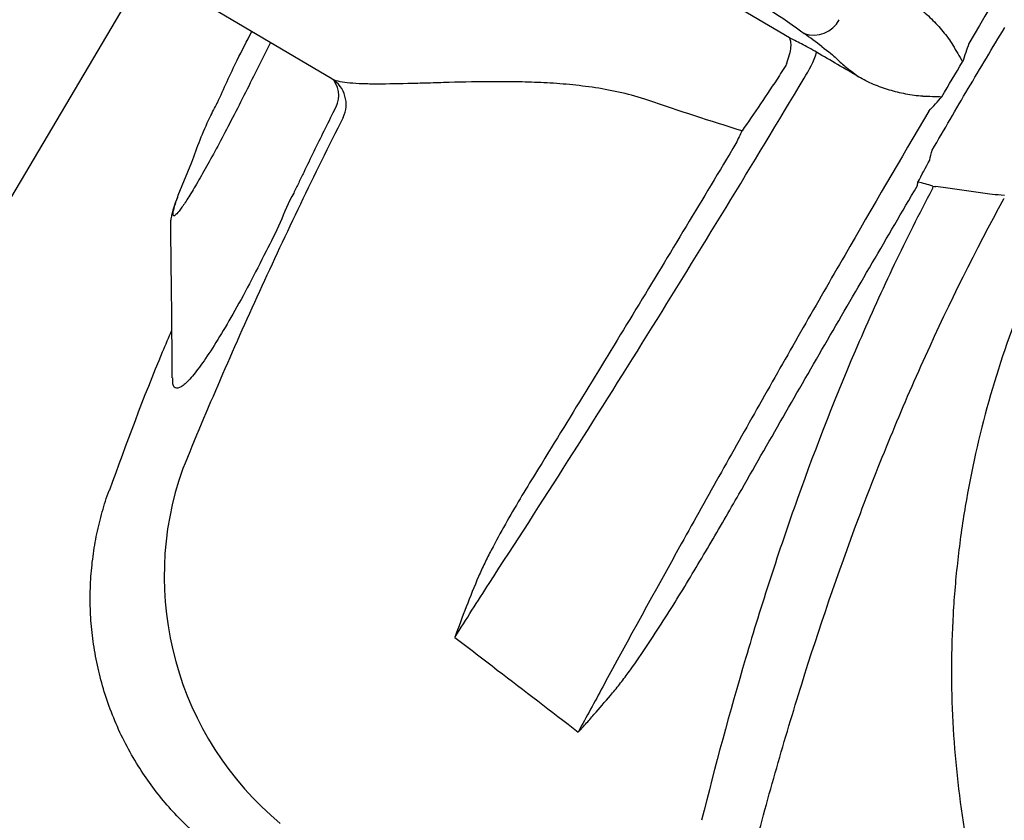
# Model space of a CAD drawing. Header units: millimetres. Extents: x -11575 to 52845, y -36266 to 23021.
# Tile 145 of 184: x 44461 to 44627, y 13698 to 13833. Entities that reach past the tile are written whole.
import ezdxf

# ---------------------------------------------------------------- set-up
doc = ezdxf.new("R2010")
doc.units = ezdxf.units.MM
doc.header["$MEASUREMENT"] = 0
doc.layers.add('GREY SCALE', color=9, linetype='Continuous', true_color=0x808080)
doc.layers.add('GREYSCALE', color=9, linetype='Continuous', lineweight=0, true_color=0x808080)

# ---------------------------------------------------------------- blocks, each defined once
blk = doc.blocks.new('FLOOR PLAN')
at = {"layer": 'GREYSCALE', "color": 0, "lineweight": -2}
for p, q in [((14621.68, 14076.42, -57105.36), (14392, 13688.18, -57105.36)), ((14591.02, 13829.89, -57105.4), (14552.6, 13852.62, -57105.4)), ((14514.01, 13823, -57105.4), (14488.33, 13838.19, -57105.4)), ((14503.66, 13829.12, -57105.4), (14501.36, 13824.52, -57105.4)), ((14488.15, 13803.43, -57105.4), (14490.41, 13808.98, -57105.4)), ((14476.66, 13753.88, -57105.4), (14476.65, 13753.88, -57105.4))]:
    blk.add_line(p, q, dxfattribs=at)
for centre, radius, start, end in [((21130.68, 10361.07), 7752.88, 141.708854, 166.516628), ((21130.68, 10361.07), 7602.52, 141.773276, 166.244763), ((14595.1, 13835.25, -57105.4), 4.87, 250.9566, 331.9941), ((14577.92, 13833.36, -57105.4), 18.63, 326.6148, 341.5892), ((14511.44, 13818.74, -57105.4), 4.97, 333.4442, 58.9225), ((14510.65, 13820.21, -57105.4), 4.5, 326.1913, 34.7154), ((14596.14, 13808.42, -57105.4), 16.75, 348.1757, 350.4397), ((14616.36, 13813.89, -57105.4), 9.01, 262.2331, 265.6795), ((14539.83, 13739.38, -57105.4), 54.05, 160.4629, 230.3321), ((14550.11, 13708.5, -57105.4), 7.31, 41.0255, 41.3481)]:
    blk.add_arc(centre, radius, start, end, dxfattribs=at)
at = {"layer": 'GREYSCALE', "color": 0, "lineweight": -2, "ltscale": 0.25}
for centre, radius, start, end in [((21162.38, 10254.78), 7836.99, 141.329977, 165.793479), ((21207.44, 10240.08), 7731.89, 141.956801, 165.483737)]:
    blk.add_arc(centre, radius, start, end, dxfattribs=at)
at = {"layer": 'GREYSCALE', "color": 0, "lineweight": -2, "extrusion": (0, 0, -1)}
for centre, major_axis, ratio, start_param, end_param in [((14579.56, 13837.62, -57105.4), (17.26, -10.21), 0.087489, 3.696821, 5.600646), ((14675.84, 13789.53, -57105.4), (101.81, -60.23), 0.087489, 2.411328, 2.459054), ((14586.39, 13833.41, -57105.4), (12.94, -7.66), 0.087489, 5.55292, 5.975743), ((14590.17, 13839.67, -57105.4), (-27.05, -45.73), 0.145844, 4.984033, 5.21302), ((14628.02, 13817.28, -57105.4), (-27.05, -45.73), 0.145844, 1.228323, 1.311182)]:
    blk.add_ellipse(centre, major_axis=major_axis, ratio=ratio, start_param=start_param, end_param=end_param, dxfattribs=at)
at = {"layer": 'GREYSCALE', "color": 0, "lineweight": -2}
for points, knots in [([(14679.64, 13923.67, -57105.4), (14669.8, 13908.32, -57105.4), (14660.02, 13892.76, -57105.4), (14640.54, 13861.2, -57105.4), (14630.85, 13845.2, -57105.4), (14621.22, 13828.98, -57105.4)], [0, 0, 0, 0, 0.5, 0.5, 1, 1, 1, 1]), ([(14610.47, 13836.57, -57105.4), (14611.3, 13836.11, -57105.4), (14612.07, 13835.57, -57105.4), (14613.55, 13834.4, -57105.4), (14614.25, 13833.77, -57105.4), (14615.59, 13832.44, -57105.4), (14616.23, 13831.74, -57105.4), (14617.15, 13830.64, -57105.4), (14617.44, 13830.27, -57105.4), (14618.01, 13829.5, -57105.4), (14618.28, 13829.1, -57105.4), (14618.52, 13828.68, -57105.4)], [0, 0, 0, 0, 0.25, 0.25, 0.5, 0.5, 0.75, 0.75, 0.875, 0.875, 1, 1, 1, 1]), ([(14494.74, 13818.97, -57105.4), (14495.82, 13821.38, -57105.4), (14497.63, 13825.44, -57105.4), (14499.69, 13829.37, -57105.4), (14500.53, 13830.97, -57105.4)], [0, 0, 0, 0, 0.593547, 1, 1, 1, 1]), ([(14615.07, 13811.03, -57105.4), (14616.06, 13812.75, -57105.4), (14617.07, 13814.48, -57105.4), (14619.08, 13817.93, -57105.4), (14621.1, 13821.37, -57105.4), (14623.14, 13824.8, -57105.4), (14625.2, 13828.23, -57105.4), (14626.23, 13829.94, -57105.4), (14627.26, 13831.64, -57105.4)], [0, 0, 0, 0, 0.25, 0.25, 0.5, 0.75, 0.75, 1, 1, 1, 1]), ([(14590.56, 13825.66, -57105.4), (14590.76, 13826.16, -57105.4), (14590.92, 13826.64, -57105.4), (14591.16, 13827.55, -57105.4), (14591.24, 13827.97, -57105.4), (14591.31, 13828.73, -57105.4), (14591.3, 13829.05, -57105.4), (14591.24, 13829.44, -57105.4), (14591.21, 13829.55, -57105.4), (14591.15, 13829.7, -57105.4), (14591.13, 13829.74, -57105.4), (14591.08, 13829.82, -57105.4), (14591.05, 13829.86, -57105.4), (14591.02, 13829.89, -57105.4)], [0, 0, 0, 0, 0.25, 0.25, 0.5, 0.5, 0.75, 0.75, 0.875, 0.875, 0.9375, 0.9375, 1, 1, 1, 1]), ([(14595.6, 13827.48, -57105.4), (14595.16, 13827.74, -57105.4), (14594.72, 13827.99, -57105.4), (14593.87, 13828.46, -57105.4), (14593.45, 13828.69, -57105.4), (14592.66, 13829.1, -57105.4), (14592.29, 13829.29, -57105.4), (14591.61, 13829.62, -57105.4), (14591.3, 13829.77, -57105.4), (14591.02, 13829.89, -57105.4)], [0, 0, 0, 0, 0.25, 0.25, 0.5, 0.5, 0.75, 0.75, 1, 1, 1, 1]), ([(14618.52, 13828.68, -57105.4), (14618.79, 13828.21, -57105.4), (14619.07, 13827.74, -57105.4), (14619.61, 13826.82, -57105.4), (14619.89, 13826.35, -57105.4), (14620.16, 13825.89, -57105.4)], [0, 0, 0, 0, 0.5, 0.5, 1, 1, 1, 1]), ([(14598.93, 13826.46, -57105.4), (14599.29, 13826.08, -57105.4), (14599.79, 13825.63, -57105.4), (14600.72, 13824.86, -57105.4), (14601.07, 13824.58, -57105.4), (14601.82, 13824, -57105.4), (14602.23, 13823.69, -57105.4), (14602.66, 13823.37, -57105.4)], [0, 0, 0, 0, 0.5, 0.5, 0.75, 0.75, 1, 1, 1, 1]), ([(14501.36, 13824.52, -57105.4), (14500.64, 13823.07, -57105.4), (14499.18, 13820.13, -57105.4), (14497.04, 13815.96, -57105.4), (14494.99, 13812.06, -57105.4), (14493.1, 13808.59, -57105.4), (14491.38, 13805.55, -57105.4), (14489.9, 13803.1, -57105.4), (14488.71, 13801.29, -57105.4), (14487.86, 13800.21, -57105.4), (14487.36, 13799.86, -57105.4), (14487.24, 13800.28, -57105.4), (14487.46, 13801.41, -57105.4), (14487.92, 13802.75, -57105.4), (14488.15, 13803.43, -57105.4)], [0, 0, 0, 0, 0.082182, 0.166764, 0.247017, 0.329479, 0.412022, 0.496967, 0.579727, 0.664898, 0.747476, 0.832441, 0.915021, 1, 1, 1, 1]), ([(14567.2, 13819.41, -57105.4), (14565.75, 13819.91, -57105.4), (14564.28, 13820.32, -57105.4), (14561.32, 13821.01, -57105.4), (14559.84, 13821.29, -57105.4), (14556.9, 13821.74, -57105.4), (14555.44, 13821.91, -57105.4), (14552.56, 13822.19, -57105.4), (14551.12, 13822.29, -57105.4), (14548.29, 13822.43, -57105.4), (14546.89, 13822.48, -57105.4), (14544.81, 13822.52, -57105.4), (14544.12, 13822.53, -57105.4), (14542.75, 13822.54, -57105.4), (14542.08, 13822.54, -57105.4), (14538.74, 13822.53, -57105.4), (14536.17, 13822.48, -57105.4), (14532.51, 13822.38, -57105.4), (14531.32, 13822.34, -57105.4), (14529.58, 13822.29, -57105.4), (14529.01, 13822.27, -57105.4), (14527.9, 13822.24, -57105.4), (14527.35, 13822.23, -57105.4), (14524.68, 13822.16, -57105.4), (14522.73, 13822.13, -57105.4), (14520.57, 13822.15, -57105.4), (14520.15, 13822.15, -57105.4), (14519.34, 13822.17, -57105.4), (14518.96, 13822.19, -57105.4), (14517.85, 13822.24, -57105.4), (14517.18, 13822.29, -57105.4), (14515.42, 13822.49, -57105.4), (14514.54, 13822.7, -57105.4), (14514.01, 13823, -57105.4)], [0, 0, 0, 0, 0.0625, 0.0625, 0.125, 0.125, 0.1875, 0.1875, 0.25, 0.25, 0.3125, 0.3125, 0.34375, 0.34375, 0.375, 0.375, 0.5, 0.5, 0.5625, 0.5625, 0.59375, 0.59375, 0.625, 0.625, 0.75, 0.75, 0.78125, 0.78125, 0.8125, 0.8125, 0.875, 0.875, 1, 1, 1, 1]), ([(14540.47, 13738.13, -57105.4), (14544.91, 13744.95, -57105.4), (14549.35, 13751.84, -57105.4), (14558.23, 13765.76, -57105.4), (14562.66, 13772.79, -57105.4), (14571.52, 13786.99, -57105.4), (14575.95, 13794.17, -57105.4), (14584.75, 13808.59, -57105.4), (14589.13, 13815.83, -57105.4), (14593.48, 13823.11, -57105.4)], [0, 0, 0, 0, 0.25, 0.25, 0.5, 0.5, 0.75, 0.75, 1, 1, 1, 1]), ([(14613.45, 13820.11, -57105.4), (14612.97, 13820.12, -57105.4), (14612.49, 13820.17, -57105.4), (14611.54, 13820.29, -57105.4), (14611.07, 13820.37, -57105.4), (14609.67, 13820.65, -57105.4), (14608.75, 13820.87, -57105.4), (14606.94, 13821.41, -57105.4), (14606.05, 13821.72, -57105.4), (14604.31, 13822.44, -57105.4), (14603.47, 13822.87, -57105.4), (14602.66, 13823.37, -57105.4)], [0, 0, 0, 0, 0.125, 0.125, 0.25, 0.25, 0.5, 0.5, 0.75, 0.75, 1, 1, 1, 1]), ([(14490.41, 13808.98, -57105.4), (14491.34, 13811.51, -57105.4), (14492.57, 13814.86, -57105.4), (14494.3, 13818.17, -57105.4), (14494.72, 13818.98, -57105.4)], [0, 0, 0, 0, 0.753677, 1, 1, 1, 1]), ([(14613.45, 13820.11, -57105.4), (14614, 13820.1, -57105.4), (14614.54, 13820.09, -57105.4), (14615.61, 13820.06, -57105.4), (14616.15, 13820.04, -57105.4), (14616.69, 13820.02, -57105.4)], [0, 0, 0, 0, 0.5, 0.5, 1, 1, 1, 1]), ([(14514.39, 13817.71, -57105.4), (14513.23, 13815.4, -57105.4), (14512.09, 13813.09, -57105.4), (14510.38, 13809.61, -57105.4), (14509.54, 13807.87, -57105.4), (14508.56, 13805.83, -57105.4), (14508.14, 13804.96, -57105.4), (14507.86, 13804.38, -57105.4), (14507.72, 13804.09, -57105.4), (14507.58, 13803.8, -57105.4)], [0, 0, 0, 0, 0.5, 0.5, 0.75, 0.875, 0.9375, 0.9375, 1, 1, 1, 1]), ([(14614.49, 13817.61, -57105.4), (14609.72, 13809.51, -57105.4), (14605, 13801.42, -57105.4), (14597.98, 13789.27, -57105.4), (14595.65, 13785.22, -57105.4), (14591.01, 13777.11, -57105.4), (14588.7, 13773.06, -57105.4), (14584.11, 13764.96, -57105.4), (14581.83, 13760.91, -57105.4), (14577.3, 13752.84, -57105.4), (14575.05, 13748.81, -57105.4), (14568.35, 13736.75, -57105.4), (14563.95, 13728.74, -57105.4), (14559.6, 13720.76, -57105.4)], [0, 0, 0, 0, 0.25, 0.25, 0.375, 0.375, 0.5, 0.5, 0.625, 0.625, 0.75, 0.75, 1, 1, 1, 1]), ([(14515.89, 13816.52, -57105.4), (14513.47, 13811.67, -57105.4), (14508.64, 13801.95, -57105.4), (14501.76, 13787.23, -57105.4), (14495.13, 13772.41, -57105.4), (14490.98, 13762.44, -57105.4), (14488.9, 13757.46, -57105.4)], [0, 0, 0, 0, 0.249615, 0.499229, 0.749614, 1, 1, 1, 1]), ([(14583.03, 13814.26, -57105.4), (14582.87, 13813.94, -57105.4), (14582.71, 13813.59, -57105.4), (14582.37, 13812.89, -57105.4), (14582.2, 13812.53, -57105.4), (14582.02, 13812.15, -57105.4)], [0, 0, 0, 0, 0.5, 0.5, 1, 1, 1, 1]), ([(14582.02, 13812.15, -57105.4), (14576.44, 13802.83, -57105.4), (14570.82, 13793.53, -57105.4), (14559.57, 13775.02, -57105.4), (14553.92, 13765.8, -57105.4), (14548.26, 13756.62, -57105.4)], [0, 0, 0, 0, 0.5, 0.5, 1, 1, 1, 1]), ([(14507.58, 13803.8, -57105.4), (14507.58, 13803.8, -57105.4), (14506.66, 13802.24, -57105.4), (14505.37, 13798.76, -57105.4), (14502.75, 13793.66, -57105.4), (14500.09, 13788.38, -57105.4), (14497.32, 13783.36, -57105.4), (14494.74, 13778.98, -57105.4), (14492.43, 13775.45, -57105.4), (14490.45, 13772.83, -57105.4), (14488.88, 13771.25, -57105.4), (14487.78, 13770.83, -57105.4), (14487.21, 13771.29, -57105.4), (14487.21, 13772.34, -57105.4), (14487.21, 13772.71, -57105.4)], [0, 0, 0, 0, 0.000001, 0.07749, 0.156459, 0.25141, 0.349211, 0.444694, 0.543101, 0.640433, 0.740837, 0.840407, 0.943195, 1, 1, 1, 1]), ([(14507.58, 13803.8, -57105.4), (14507.58, 13803.8, -57105.4), (14507.58, 13803.8, -57105.4), (14507.58, 13803.8, -57105.4), (14507.58, 13803.8, -57105.4), (14507.58, 13803.8, -57105.4)], [0, 0, 0, 0, 0.341802, 0.948176, 1, 1, 1, 1]), ([(14615.05, 13804.48, -57105.4), (14612.84, 13800.28, -57105.4), (14610.71, 13796.04, -57105.4), (14606.62, 13787.49, -57105.4), (14604.66, 13783.18, -57105.4), (14599, 13770.14, -57105.4), (14595.56, 13761.33, -57105.4), (14590.8, 13748, -57105.4), (14589.28, 13743.53, -57105.4), (14586.37, 13734.55, -57105.4), (14584.98, 13730.04, -57105.4), (14580.96, 13716.49, -57105.4), (14578.52, 13707.41, -57105.4), (14576.24, 13698.3, -57105.4)], [0, 0, 0, 0, 0.125, 0.125, 0.25, 0.25, 0.5, 0.5, 0.625, 0.625, 0.75, 0.75, 1, 1, 1, 1]), ([(14582.52, 13753.16, -57105.4), (14587.46, 13761.8, -57105.4), (14592.43, 13770.45, -57105.4), (14602.44, 13787.73, -57105.4), (14607.47, 13796.36, -57105.4), (14612.53, 13804.99, -57105.4)], [0, 0, 0, 0, 0.5, 0.5, 1, 1, 1, 1]), ([(14627.24, 13803.41, -57105.4), (14625.64, 13803.5, -57105.4), (14624.59, 13803.65, -57105.4), (14623.55, 13803.8, -57105.4), (14622.5, 13803.95, -57105.4), (14621.46, 13804.09, -57105.4), (14620.41, 13804.24, -57105.4), (14619.37, 13804.39, -57105.4), (14618.32, 13804.53, -57105.4), (14617.28, 13804.68, -57105.4), (14616.74, 13804.75, -57105.4), (14616.21, 13804.83, -57105.4), (14615.68, 13804.9, -57105.4)], [0, 0, 0, 0, 0.00319655, 0.00319655, 0.00319655, 0.00639307, 0.00639307, 0.00639307, 0.00958958, 0.00958958, 0.00958958, 0.01121538, 0.01121538, 0.01121538, 0.01121538]), ([(14486.89, 13798.24, -57105.4), (14486.87, 13798.45, -57105.4), (14486.88, 13798.93, -57105.4), (14486.98, 13799.58, -57105.4), (14487.17, 13800.48, -57105.4), (14487.48, 13801.58, -57105.4), (14487.84, 13802.6, -57105.4), (14488.05, 13803.13, -57105.4)], [0, 0, 0, 0, 0.095307, 0.229075, 0.409095, 0.722588, 1, 1, 1, 1]), ([(14585, 13693.01, -57105.4), (14586.24, 13697.73, -57105.4), (14587.54, 13702.44, -57105.4), (14590.23, 13711.85, -57105.4), (14591.63, 13716.53, -57105.4), (14596.01, 13730.56, -57105.4), (14599.18, 13739.85, -57105.4), (14604.36, 13753.67, -57105.4), (14606.17, 13758.26, -57105.4), (14609.92, 13767.36, -57105.4), (14611.88, 13771.89, -57105.4), (14617.99, 13785.36, -57105.4), (14622.38, 13794.19, -57105.4), (14627.12, 13802.85, -57105.4)], [0, 0, 0, 0, 0.125, 0.125, 0.25, 0.25, 0.5, 0.5, 0.625, 0.625, 0.75, 0.75, 1, 1, 1, 1]), ([(14638.26, 13802.9, -57105.4), (14636.71, 13799.88, -57105.4), (14635.35, 13797.16, -57105.4), (14633.41, 13793.01, -57105.4), (14632.79, 13791.61, -57105.4), (14631.57, 13788.8, -57105.4), (14630.98, 13787.4, -57105.4), (14628.15, 13780.33, -57105.4), (14626.2, 13774.59, -57105.4), (14622.93, 13762.97, -57105.4), (14621.62, 13757.08, -57105.4), (14620.11, 13748.13, -57105.4), (14619.69, 13745.13, -57105.4), (14619.18, 13740.59, -57105.4), (14619.03, 13739.07, -57105.4), (14618.77, 13736.03, -57105.4), (14618.66, 13734.5, -57105.4), (14618.23, 13726.9, -57105.4), (14618.21, 13720.84, -57105.4), (14618.83, 13708.8, -57105.4), (14619.47, 13702.81, -57105.4), (14620.91, 13693.87, -57105.4), (14621.48, 13690.9, -57105.4), (14622.45, 13686.45, -57105.4), (14622.79, 13684.97, -57105.4), (14623.53, 13682.02, -57105.4), (14623.92, 13680.54, -57105.4), (14625.96, 13673.18, -57105.4), (14627.92, 13667.4, -57105.4), (14630.2, 13661.73, -57105.4)], [0, 0, 0, 0, 0.0625, 0.0625, 0.09375, 0.09375, 0.125, 0.125, 0.25, 0.25, 0.375, 0.375, 0.4375, 0.4375, 0.46875, 0.46875, 0.5, 0.5, 0.625, 0.625, 0.75, 0.75, 0.8125, 0.8125, 0.84375, 0.84375, 0.875, 0.875, 1, 1, 1, 1]), ([(14487.15, 13772.75, -57105.4), (14487.14, 13774.27, -57105.4), (14487.11, 13777.8, -57105.4), (14487.06, 13783.68, -57105.4), (14486.98, 13790.66, -57105.4), (14486.92, 13795.61, -57105.4), (14486.89, 13798.24, -57105.4)], [0, 0, 0, 0, 0.1790671, 0.418189, 0.6906263, 1, 1, 1, 1]), ([(14476.62, 13753.9, -57105.4), (14479.46, 13761.68, -57105.4), (14482.76, 13770.71, -57105.4), (14486.56, 13779.54, -57105.4), (14487.08, 13780.76, -57105.4)], [0, 0, 0, 0, 0.861575, 1, 1, 1, 1]), ([(14548.26, 13756.62, -57105.4), (14546.52, 13753.81, -57105.4), (14544.83, 13750.98, -57105.4), (14542.39, 13746.67, -57105.4), (14541.6, 13745.23, -57105.4), (14540.46, 13743.03, -57105.4), (14540.09, 13742.3, -57105.4), (14539.37, 13740.81, -57105.4), (14539.02, 13740.06, -57105.4), (14538.7, 13739.3, -57105.4)], [0, 0, 0, 0, 0.5, 0.5, 0.75, 0.75, 0.875, 0.875, 1, 1, 1, 1]), ([(14493.31, 13694.14, -57105.4), (14492.66, 13694.66, -57105.4), (14491, 13695.98, -57105.4), (14488.54, 13698.34, -57105.4), (14485.93, 13701.19, -57105.4), (14483.53, 13704.24, -57105.4), (14481.28, 13707.56, -57105.4), (14479.23, 13711.15, -57105.4), (14477.44, 13714.99, -57105.4), (14475.97, 13718.91, -57105.4), (14474.83, 13722.88, -57105.4), (14474, 13726.88, -57105.4), (14473.49, 13730.89, -57105.4), (14473.29, 13734.87, -57105.4), (14473.38, 13738.81, -57105.4), (14473.76, 13742.69, -57105.4), (14474.4, 13746.48, -57105.4), (14475.34, 13750.17, -57105.4), (14476.07, 13752.64, -57105.4), (14476.57, 13753.85, -57105.4), (14476.59, 13753.9, -57105.4)], [0, 0, 0, 0, 0.037673, 0.095878, 0.154189, 0.212585, 0.271048, 0.33568, 0.39959, 0.46265, 0.524915, 0.586431, 0.647228, 0.707328, 0.766741, 0.825471, 0.883514, 0.940856, 0.997479, 1, 1, 1, 1]), ([(14561.25, 13719.72, -57105.4), (14561.78, 13720.35, -57105.4), (14562.29, 13720.99, -57105.4), (14563.29, 13722.3, -57105.4), (14563.78, 13722.96, -57105.4), (14565.23, 13724.97, -57105.4), (14566.16, 13726.33, -57105.4), (14568.91, 13730.43, -57105.4), (14570.68, 13733.22, -57105.4), (14574.15, 13738.85, -57105.4), (14575.85, 13741.69, -57105.4), (14579.21, 13747.41, -57105.4), (14580.88, 13750.28, -57105.4), (14582.52, 13753.16, -57105.4)], [0, 0, 0, 0, 0.0625, 0.0625, 0.125, 0.125, 0.25, 0.25, 0.5, 0.5, 0.75, 0.75, 1, 1, 1, 1]), ([(14555.63, 13713.3, -57105.4), (14555.7, 13713.36, -57105.4), (14555.76, 13713.43, -57105.4), (14555.88, 13713.55, -57105.4), (14555.94, 13713.62, -57105.4), (14556.12, 13713.82, -57105.4), (14556.24, 13713.95, -57105.4), (14556.59, 13714.34, -57105.4), (14556.83, 13714.61, -57105.4), (14557.53, 13715.41, -57105.4), (14558, 13715.94, -57105.4), (14559.4, 13717.55, -57105.4), (14560.33, 13718.63, -57105.4), (14561.25, 13719.72, -57105.4)], [0, 0, 0, 0, 0.03125, 0.03125, 0.0625, 0.0625, 0.125, 0.125, 0.25, 0.25, 0.5, 0.5, 1, 1, 1, 1])]:
    blk.add_open_spline(points, degree=3, knots=knots, dxfattribs=at)
for points in [[(14621.22, 13828.98, -57105.4), (14620.88, 13827.95, -57105.4), (14620.52, 13826.92, -57105.4), (14620.16, 13825.89, -57105.4)], [(14602.66, 13823.37, -57105.4), (14600.31, 13824.74, -57105.4), (14597.96, 13826.11, -57105.4), (14595.6, 13827.48, -57105.4)], [(14590.56, 13825.66, -57105.4), (14590.47, 13825.39, -57105.4), (14590.35, 13825.14, -57105.4), (14590.19, 13824.9, -57105.4)], [(14616.69, 13820.02, -57105.4), (14617.84, 13821.98, -57105.4), (14619, 13823.94, -57105.4), (14620.16, 13825.89, -57105.4)], [(14590.19, 13824.9, -57105.4), (14589.9, 13824.47, -57105.4), (14589.61, 13824.04, -57105.4), (14589.33, 13823.6, -57105.4)], [(14583.03, 13814.26, -57105.4), (14577.73, 13815.92, -57105.4), (14572.46, 13817.64, -57105.4), (14567.2, 13819.41, -57105.4)], [(14614.49, 13817.61, -57105.4), (14615.23, 13818.4, -57105.4), (14615.96, 13819.21, -57105.4), (14616.69, 13820.02, -57105.4)], [(14614.63, 13809.35, -57105.4), (14614.77, 13809.91, -57105.4), (14614.91, 13810.47, -57105.4), (14615.07, 13811.03, -57105.4)], [(14615.14, 13804.96, -57105.4), (14614.29, 13805.29, -57105.4), (14613.47, 13805.46, -57105.4), (14612.66, 13805.64, -57105.4)], [(14507.58, 13803.8, -57105.4), (14507.58, 13803.8, -57105.4), (14507.58, 13803.8, -57105.4), (14507.58, 13803.8, -57105.4)], [(14507.58, 13803.8, -57105.4), (14507.58, 13803.8, -57105.4), (14507.58, 13803.8, -57105.4), (14507.58, 13803.8, -57105.4)], [(14615.13, 13804.68, -57105.4), (14615.13, 13804.6, -57105.4), (14615.1, 13804.54, -57105.4), (14615.05, 13804.48, -57105.4)], [(14615.14, 13804.96, -57105.4), (14615.14, 13804.87, -57105.4), (14615.13, 13804.77, -57105.4), (14615.13, 13804.68, -57105.4)], [(14627.12, 13802.85, -57105.4), (14627.15, 13802.87, -57105.4), (14627.17, 13802.89, -57105.4), (14627.19, 13802.91, -57105.4)], [(14538.7, 13739.3, -57105.4), (14537.25, 13735.93, -57105.4), (14535.95, 13732.5, -57105.4), (14534.7, 13729.05, -57105.4)], [(14534.7, 13729.05, -57105.4), (14536.62, 13732.13, -57105.4), (14538.55, 13735.16, -57105.4), (14540.47, 13738.13, -57105.4)], [(14534.7, 13729.05, -57105.4), (14537.09, 13727.24, -57105.4), (14539.48, 13725.42, -57105.4), (14541.85, 13723.58, -57105.4)], [(14541.85, 13723.58, -57105.4), (14546.39, 13720.12, -57105.4), (14550.93, 13716.65, -57105.4), (14555.45, 13713.15, -57105.4)], [(14559.6, 13720.76, -57105.4), (14558.25, 13718.24, -57105.4), (14556.86, 13715.7, -57105.4), (14555.45, 13713.15, -57105.4)], [(14555.48, 13713.18, -57105.4), (14555.47, 13713.17, -57105.4), (14555.46, 13713.16, -57105.4), (14555.45, 13713.15, -57105.4)], [(14555.48, 13713.17, -57105.4), (14555.47, 13713.16, -57105.4), (14555.46, 13713.16, -57105.4), (14555.45, 13713.15, -57105.4)], [(14555.6, 13713.33, -57105.4), (14555.56, 13713.28, -57105.4), (14555.52, 13713.23, -57105.4), (14555.48, 13713.18, -57105.4)], [(14555.63, 13713.3, -57105.4), (14555.58, 13713.26, -57105.4), (14555.53, 13713.22, -57105.4), (14555.48, 13713.17, -57105.4)]]:
    blk.add_open_spline(points, degree=3, dxfattribs=at)

msp = doc.modelspace()

# ---------------------------------------------------------------- block references
at = {"layer": 'GREY SCALE'}
msp.add_blockref('FLOOR PLAN', (30000, 0), dxfattribs=at)

doc.saveas('drawing.dxf')
